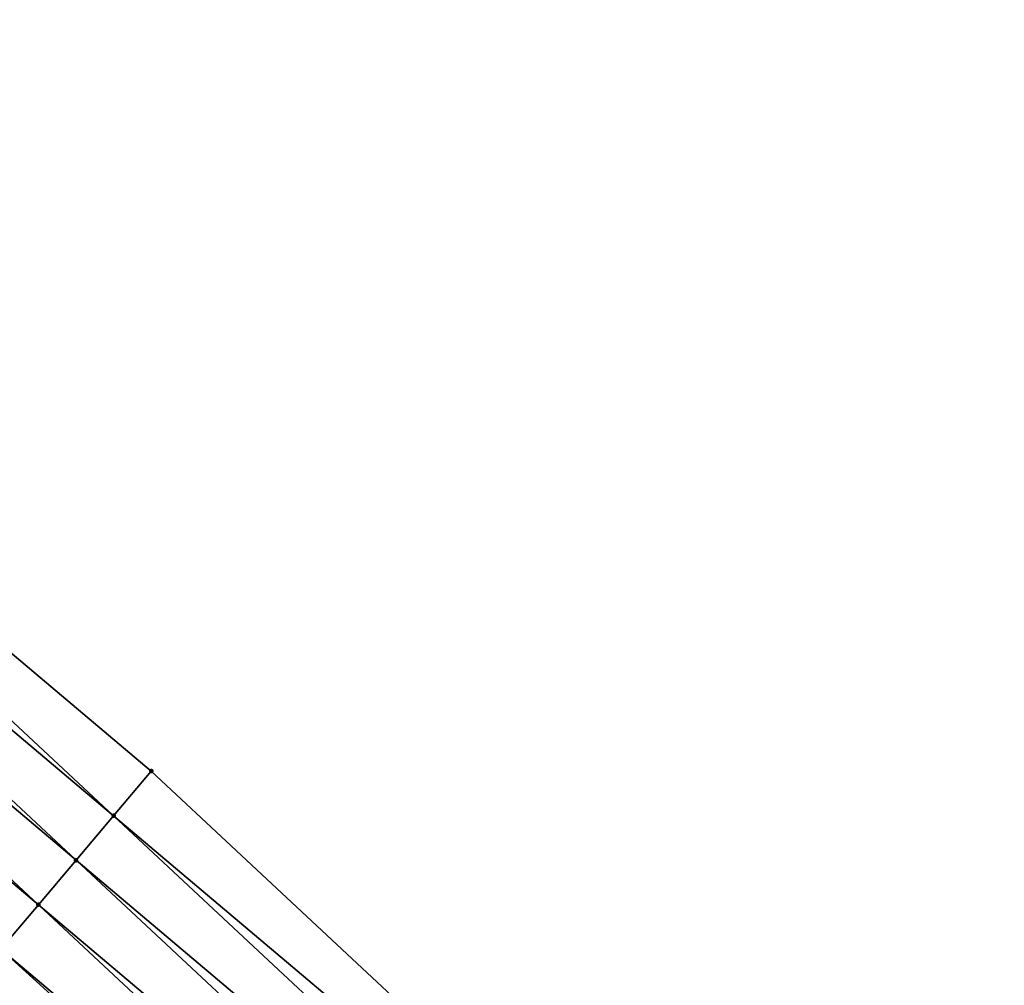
# Model space of a CAD drawing. Header units: feet. Extents: x 2010743 to 2022806, y 818705 to 837694.
# Tile 8 of 256: x 2015654 to 2015671, y 820227 to 820244. Entities that reach past the tile are written whole.
import ezdxf

# ---------------------------------------------------------------- set-up
doc = ezdxf.new("R2010")
doc.units = ezdxf.units.FT
doc.header["$MEASUREMENT"] = 0
doc.layers.add('I-77-MM17-21_NB-Surface-Border', color=7, linetype='Continuous')
doc.layers.add('I-77-MM17-21_NB-Surface-TIN', color=7, linetype='Continuous')
doc.layers.add('Road Shots', color=141, linetype='Continuous', lineweight=100)

msp = doc.modelspace()

# ---------------------------------------------------------------- linework, layer by layer
at = {"layer": 'I-77-MM17-21_NB-Surface-Border', "color": 3, "linetype": 'Continuous', "lineweight": -3}
msp.add_polyline3d([(2015640.789, 820243.741, 254.168), (2015656.075, 820230.846, 254.423), (2015670.717, 820217.178, 254.693)], dxfattribs=at)
at = {"layer": 'I-77-MM17-21_NB-Surface-TIN', "color": 128, "linetype": 'Continuous', "lineweight": -3}
for points in [[(2015640.144, 820242.977, 254.21), (2015655.43, 820230.082, 254.462), (2015640.789, 820243.741, 254.168)], [(2015640.789, 820243.741, 254.168), (2015655.43, 820230.082, 254.462), (2015656.075, 820230.846, 254.423)], [(2015639.499, 820242.213, 254.254), (2015654.785, 820229.318, 254.505), (2015640.144, 820242.977, 254.21)], [(2015640.144, 820242.977, 254.21), (2015654.785, 820229.318, 254.505), (2015655.43, 820230.082, 254.462)], [(2015638.854, 820241.449, 254.295), (2015654.14, 820228.554, 254.544), (2015639.499, 820242.213, 254.254)], [(2015639.499, 820242.213, 254.254), (2015654.14, 820228.554, 254.544), (2015654.785, 820229.318, 254.505)], [(2015638.854, 820241.449, 254.295), (2015653.495, 820227.79, 254.578), (2015654.14, 820228.554, 254.544)], [(2015655.43, 820230.082, 254.462), (2015670.717, 820217.178, 254.693), (2015656.075, 820230.846, 254.423)], [(2015654.785, 820229.318, 254.505), (2015670.072, 820216.415, 254.737), (2015655.43, 820230.082, 254.462)], [(2015655.43, 820230.082, 254.462), (2015670.072, 820216.415, 254.737), (2015670.717, 820217.178, 254.693)], [(2015654.14, 820228.554, 254.544), (2015669.426, 820215.651, 254.779), (2015654.785, 820229.318, 254.505)], [(2015654.785, 820229.318, 254.505), (2015669.426, 820215.651, 254.779), (2015670.072, 820216.415, 254.737)], [(2015653.495, 820227.79, 254.578), (2015668.781, 820214.887, 254.816), (2015654.14, 820228.554, 254.544)], [(2015654.14, 820228.554, 254.544), (2015668.781, 820214.887, 254.816), (2015669.426, 820215.651, 254.779)], [(2015653.495, 820227.79, 254.578), (2015653.039, 820227.25, 254.599), (2015668.325, 820214.347, 254.838)], [(2015653.495, 820227.79, 254.578), (2015668.325, 820214.347, 254.838), (2015668.781, 820214.887, 254.816)], [(2015652.906, 820227.092, 254.605), (2015668.325, 820214.347, 254.838), (2015653.039, 820227.25, 254.599)]]:
    msp.add_3dface(points, dxfattribs=at)
at = {"layer": 'Road Shots', "lineweight": 100}
for p in [(2015656.075, 820230.846, 254.423), (2015655.43, 820230.082, 254.462), (2015654.785, 820229.318, 254.505), (2015654.14, 820228.554, 254.544)]:
    msp.add_point(p, dxfattribs=at)

doc.saveas('drawing.dxf')
